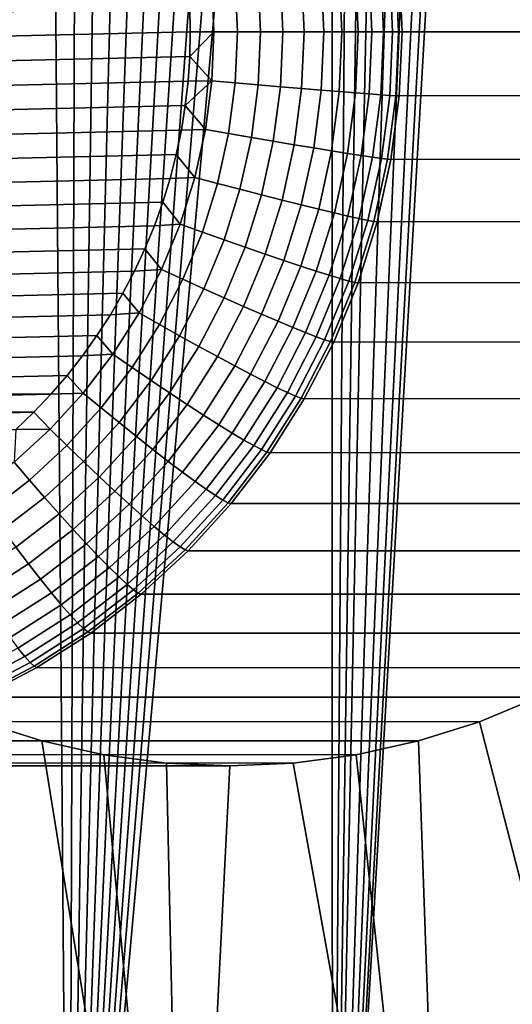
# Model space of a CAD drawing. Header units: metres. Extents: x -166 to 33, y -71 to 34.
# Tile 89 of 256: x 8.6 to 10.61, y -67.43 to -63.4. Entities that reach past the tile are written whole.
import ezdxf

# ---------------------------------------------------------------- set-up
doc = ezdxf.new("R2010")
doc.units = ezdxf.units.M
doc.layers.add('solid_12208131', color=7, linetype='CONTINUOUS')

msp = doc.modelspace()

# ---------------------------------------------------------------- linework, layer by layer
at = {"layer": 'solid_12208131'}
for points in [[(10.59844, -57.445366, 46.009048), (10.631015, -57.197548, 46.008095), (10.95927, -69.997673, 46.00145), (9.876925, -69.997673, 46.043812)], [(10.543882, -57.690887, 46.010765), (10.59844, -57.445366, 46.009048), (9.876925, -69.997673, 46.043812)], [(10.467606, -57.931797, 46.013416), (10.543882, -57.690887, 46.010765), (9.876925, -69.997673, 46.043812)], [(10.370188, -58.165695, 46.017223), (10.467606, -57.931797, 46.013416), (9.876925, -69.997673, 46.043812)], [(10.252395, -58.390648, 46.022461), (10.370188, -58.165695, 46.017223), (9.876925, -69.997673, 46.043812)], [(10.11496, -58.605114, 46.029453), (10.252395, -58.390648, 46.022461), (9.876925, -69.997673, 46.043812)], [(10.03917, -58.707859, 46.033718), (10.11496, -58.605114, 46.029453), (9.876925, -69.997673, 46.043812)], [(9.958856, -58.807346, 46.038548), (10.03917, -58.707859, 46.033718), (9.876925, -69.997673, 46.043812)], [(9.874178, -58.903358, 46.043995), (9.958856, -58.807346, 46.038548), (9.876925, -69.997673, 46.043812)], [(9.785354, -58.995625, 46.050095), (9.874178, -58.903358, 46.043995), (9.876925, -69.997673, 46.043812), (8.798458, -69.997673, 46.144707)], [(9.692558, -59.083969, 46.056889), (9.785354, -58.995625, 46.050095), (8.798458, -69.997673, 46.144707)], [(9.595965, -59.168228, 46.064426), (9.692558, -59.083969, 46.056889), (8.798458, -69.997673, 46.144707)], [(9.495845, -59.24818, 46.072735), (9.595965, -59.168228, 46.064426), (8.798458, -69.997673, 46.144707)], [(9.392408, -59.323673, 46.081852), (9.495845, -59.24818, 46.072735), (8.798458, -69.997673, 46.144707)], [(9.28584, -59.394569, 46.091812), (9.392408, -59.323673, 46.081852), (8.798458, -69.997673, 46.144707)], [(9.176396, -59.460701, 46.102638), (9.28584, -59.394569, 46.091812), (8.798458, -69.997673, 46.144707)], [(9.064308, -59.521965, 46.114357), (9.176396, -59.460701, 46.102638), (8.798458, -69.997673, 46.144707)], [(8.949757, -59.578278, 46.126991), (9.064308, -59.521965, 46.114357), (8.798458, -69.997673, 46.144707)], [(8.832956, -59.629532, 46.140568), (8.949757, -59.578278, 46.126991), (8.798458, -69.997673, 46.144707)], [(8.714186, -59.675602, 46.155083), (8.832956, -59.629532, 46.140568), (8.798458, -69.997673, 46.144707)], [(8.593681, -59.716404, 46.170551), (8.714186, -59.675602, 46.155083), (8.798458, -69.997673, 46.144707), (7.727036, -69.997673, 46.303844)], [(10.027691, -63.196487, 112.646423), (10.038717, -63.450001, 112.647392), (10.085853, -63.450001, 112.56295), (10.074677, -63.193035, 112.561974)], [(10.074677, -63.193035, 112.561974), (10.085853, -63.450001, 112.56295), (10.122457, -63.450001, 112.473442), (10.111171, -63.19054, 112.472458)], [(10.111171, -63.19054, 112.472458), (10.122457, -63.450001, 112.473442), (10.147993, -63.450001, 112.380173), (10.136642, -63.18903, 112.379181)], [(10.136642, -63.18903, 112.379181), (10.147993, -63.450001, 112.380173), (10.161989, -63.450001, 112.28566), (10.150617, -63.188534, 112.284668)], [(10.150617, -63.188534, 112.284668), (10.161989, -63.450001, 112.28566), (12.465191, -63.450001, 85.959946), (12.453779, -63.189804, 85.960663)], [(9.479088, -63.241562, 113.005615), (9.488154, -63.450001, 113.006409), (9.58263, -63.450001, 112.985779), (9.573214, -63.233517, 112.984955)], [(9.573214, -63.233517, 112.984955), (9.58263, -63.450001, 112.985779), (9.673926, -63.450001, 112.953896), (9.664176, -63.225834, 112.953041)], [(9.664176, -63.225834, 112.953041), (9.673926, -63.450001, 112.953896), (9.76071, -63.450001, 112.91124), (9.750646, -63.21862, 112.910355)], [(9.750646, -63.21862, 112.910355), (9.76071, -63.450001, 112.91124), (9.841711, -63.450001, 112.858414), (9.831359, -63.21199, 112.857513)], [(9.831359, -63.21199, 112.857513), (9.841711, -63.450001, 112.858414), (9.915748, -63.450001, 112.796211), (9.905137, -63.206036, 112.79528)], [(9.905137, -63.206036, 112.79528), (9.915748, -63.450001, 112.796211), (9.981738, -63.450001, 112.725517), (9.970901, -63.20084, 112.724571)], [(9.970901, -63.20084, 112.724571), (9.981738, -63.450001, 112.725517), (10.038717, -63.450001, 112.647392), (10.027691, -63.196487, 112.646423)], [(9.286176, -63.249409, 113.012093), (4.914319, -63.349762, 112.629608), (4.912052, -63.450001, 112.62941), (9.293041, -63.349762, 113.012695)], [(9.391879, -63.450001, 113.015488), (9.383174, -63.249851, 113.014725), (9.293041, -63.349762, 113.012695), (9.295308, -63.450001, 113.012894)], [(9.383174, -63.249851, 113.014725), (9.391879, -63.450001, 113.015488), (9.488154, -63.450001, 113.006409), (9.479088, -63.241562, 113.005615)], [(9.293041, -63.349762, 113.012695), (4.912052, -63.450001, 112.62941), (4.914319, -63.550236, 112.629608), (9.295308, -63.450001, 113.012894)], [(4.921185, -63.650589, 112.630211), (9.293041, -63.550236, 113.012695), (9.295308, -63.450001, 113.012894), (4.914319, -63.550236, 112.629608)], [(9.391879, -63.450001, 113.015488), (9.295308, -63.450001, 113.012894), (9.293041, -63.550236, 113.012695)], [(9.383174, -63.650146, 113.014725), (9.391879, -63.450001, 113.015488), (9.293041, -63.550236, 113.012695)], [(9.479088, -63.658436, 113.005615), (9.488154, -63.450001, 113.006409), (9.391879, -63.450001, 113.015488), (9.383174, -63.650146, 113.014725)], [(9.573214, -63.666485, 112.984955), (9.58263, -63.450001, 112.985779), (9.488154, -63.450001, 113.006409), (9.479088, -63.658436, 113.005615)], [(9.664176, -63.674168, 112.953041), (9.673926, -63.450001, 112.953896), (9.58263, -63.450001, 112.985779), (9.573214, -63.666485, 112.984955)], [(9.750646, -63.681377, 112.910355), (9.76071, -63.450001, 112.91124), (9.673926, -63.450001, 112.953896), (9.664176, -63.674168, 112.953041)], [(9.831359, -63.688011, 112.857513), (9.841711, -63.450001, 112.858414), (9.76071, -63.450001, 112.91124), (9.750646, -63.681377, 112.910355)], [(9.905137, -63.693966, 112.79528), (9.915748, -63.450001, 112.796211), (9.841711, -63.450001, 112.858414), (9.831359, -63.688011, 112.857513)], [(9.970901, -63.699158, 112.724571), (9.981738, -63.450001, 112.725517), (9.915748, -63.450001, 112.796211), (9.905137, -63.693966, 112.79528)], [(10.027691, -63.70351, 112.646423), (10.038717, -63.450001, 112.647392), (9.981738, -63.450001, 112.725517), (9.970901, -63.699158, 112.724571)], [(10.074677, -63.706963, 112.561974), (10.085853, -63.450001, 112.56295), (10.038717, -63.450001, 112.647392), (10.027691, -63.70351, 112.646423)], [(10.085853, -63.450001, 112.56295), (10.074677, -63.706963, 112.561974), (10.111171, -63.709461, 112.472458), (10.122457, -63.450001, 112.473442)], [(10.122457, -63.450001, 112.473442), (10.111171, -63.709461, 112.472458), (10.136642, -63.710972, 112.379181), (10.147993, -63.450001, 112.380173)], [(10.147993, -63.450001, 112.380173), (10.136642, -63.710972, 112.379181), (10.150617, -63.711468, 112.284668), (10.161989, -63.450001, 112.28566)], [(10.161989, -63.450001, 112.28566), (10.150617, -63.711468, 112.284668), (12.453779, -63.710197, 85.960663), (12.465191, -63.450001, 85.959946)], [(4.932656, -63.750965, 112.63121), (9.286176, -63.650589, 113.012093), (9.293041, -63.550236, 113.012695), (4.921185, -63.650589, 112.630211)], [(9.383174, -63.650146, 113.014725), (9.293041, -63.550236, 113.012695), (9.286176, -63.650589, 113.012093)], [(4.948768, -63.851006, 112.632622), (9.274704, -63.750965, 113.011093), (9.286176, -63.650589, 113.012093), (4.932656, -63.750965, 112.63121)], [(9.383174, -63.650146, 113.014725), (9.286176, -63.650589, 113.012093), (9.274704, -63.750965, 113.011093)], [(9.383174, -63.650146, 113.014725), (9.274704, -63.750965, 113.011093), (9.357124, -63.84877, 113.012444)], [(9.383174, -63.650146, 113.014725), (9.357124, -63.84877, 113.012444), (9.45196, -63.865288, 113.003242), (9.479088, -63.658436, 113.005615)], [(9.479088, -63.658436, 113.005615), (9.45196, -63.865288, 113.003242), (9.545038, -63.881317, 112.982491), (9.573214, -63.666485, 112.984955)], [(9.573214, -63.666485, 112.984955), (9.545038, -63.881317, 112.982491), (9.635, -63.896629, 112.950493), (9.664176, -63.674168, 112.953041)], [(9.664176, -63.674168, 112.953041), (9.635, -63.896629, 112.950493), (9.720531, -63.910995, 112.907722), (9.750646, -63.681377, 112.910355)], [(9.750646, -63.681377, 112.910355), (9.720531, -63.910995, 112.907722), (9.800381, -63.92421, 112.854797), (9.831359, -63.688011, 112.857513)], [(9.831359, -63.688011, 112.857513), (9.800381, -63.92421, 112.854797), (9.873384, -63.936073, 112.792503), (9.905137, -63.693966, 112.79528)], [(9.905137, -63.693966, 112.79528), (9.873384, -63.936073, 112.792503), (9.938472, -63.946419, 112.721733), (9.970901, -63.699158, 112.724571)], [(9.970901, -63.699158, 112.724571), (9.938472, -63.946419, 112.721733), (9.994695, -63.955093, 112.643539), (10.027691, -63.70351, 112.646423)], [(10.027691, -63.70351, 112.646423), (9.994695, -63.955093, 112.643539), (10.041231, -63.961971, 112.559052), (10.074677, -63.706963, 112.561974)], [(10.074677, -63.706963, 112.561974), (10.041231, -63.961971, 112.559052), (10.077401, -63.966949, 112.469505), (10.111171, -63.709461, 112.472458)], [(10.111171, -63.709461, 112.472458), (10.077401, -63.966949, 112.469505), (10.102675, -63.969955, 112.376213), (10.136642, -63.710972, 112.379181)], [(10.136642, -63.710972, 112.379181), (10.102675, -63.969955, 112.376213), (10.116586, -63.970943, 112.281693), (10.150617, -63.711468, 112.284668)], [(10.116586, -63.970943, 112.281693), (12.419613, -63.968559, 85.962784), (12.453779, -63.710197, 85.960663), (10.150617, -63.711468, 112.284668)], [(4.969499, -63.950394, 112.634438), (9.258593, -63.851006, 113.009682), (9.274704, -63.750965, 113.011093), (4.948768, -63.851006, 112.632622)], [(9.357124, -63.84877, 113.012444), (9.274704, -63.750965, 113.011093), (9.258593, -63.851006, 113.009682)], [(4.99483, -64.048927, 112.63665), (9.237862, -63.950394, 113.007866), (9.258593, -63.851006, 113.009682), (4.969499, -63.950394, 112.634438)], [(9.313928, -64.044357, 113.008667), (9.357124, -63.84877, 113.012444), (9.258593, -63.851006, 113.009682), (9.237862, -63.950394, 113.007866)], [(9.357124, -63.84877, 113.012444), (9.313928, -64.044357, 113.008667), (9.406974, -64.068977, 112.999306), (9.45196, -63.865288, 113.003242)], [(9.45196, -63.865288, 113.003242), (9.406974, -64.068977, 112.999306), (9.498316, -64.092873, 112.978401), (9.545038, -63.881317, 112.982491)], [(9.545038, -63.881317, 112.982491), (9.498316, -64.092873, 112.978401), (9.586619, -64.115692, 112.946259), (9.635, -63.896629, 112.950493)], [(9.635, -63.896629, 112.950493), (9.586619, -64.115692, 112.946259), (9.670594, -64.137108, 112.903351), (9.720531, -63.910995, 112.907722)], [(9.720531, -63.910995, 112.907722), (9.670594, -64.137108, 112.903351), (9.749013, -64.156799, 112.850304), (9.800381, -63.92421, 112.854797)], [(5.024707, -64.146263, 112.639267), (9.21253, -64.048927, 113.005653), (9.237862, -63.950394, 113.007866), (4.99483, -64.048927, 112.63665)], [(9.313928, -64.044357, 113.008667), (9.237862, -63.950394, 113.007866), (9.21253, -64.048927, 113.005653)], [(9.800381, -63.92421, 112.854797), (9.749013, -64.156799, 112.850304), (9.82073, -64.174484, 112.787895), (9.873384, -63.936073, 112.792503)], [(9.873384, -63.936073, 112.792503), (9.82073, -64.174484, 112.787895), (9.884698, -64.189903, 112.717033), (9.938472, -63.946419, 112.721733)], [(9.938472, -63.946419, 112.721733), (9.884698, -64.189903, 112.717033), (9.939981, -64.202835, 112.638748), (9.994695, -63.955093, 112.643539)], [(9.994695, -63.955093, 112.643539), (9.939981, -64.202835, 112.638748), (9.985773, -64.213081, 112.554199), (10.041231, -63.961971, 112.559052)], [(10.041231, -63.961971, 112.559052), (9.985773, -64.213081, 112.554199), (10.021404, -64.220497, 112.464607), (10.077401, -63.966949, 112.469505)], [(10.077401, -63.966949, 112.469505), (10.021404, -64.220497, 112.464607), (10.046352, -64.224983, 112.371284), (10.102675, -63.969955, 112.376213)], [(10.102675, -63.969955, 112.376213), (10.046352, -64.224983, 112.371284), (10.060155, -64.226456, 112.276756), (10.116586, -63.970943, 112.281693)], [(10.060155, -64.226456, 112.276756), (12.362871, -64.223335, 85.966164), (12.419613, -63.968559, 85.962784), (10.116586, -63.970943, 112.281693)], [(5.059039, -64.242111, 112.642265), (9.182653, -64.146263, 113.003036), (9.21253, -64.048927, 113.005653), (5.024707, -64.146263, 112.639267)], [(9.253915, -64.235428, 113.003418), (9.313928, -64.044357, 113.008667), (9.21253, -64.048927, 113.005653), (9.182653, -64.146263, 113.003036)], [(9.313928, -64.044357, 113.008667), (9.253915, -64.235428, 113.003418), (9.344475, -64.26796, 112.993835), (9.406974, -64.068977, 112.999306)], [(9.406974, -64.068977, 112.999306), (9.344475, -64.26796, 112.993835), (9.433405, -64.29953, 112.972717), (9.498316, -64.092873, 112.978401)], [(9.498316, -64.092873, 112.978401), (9.433405, -64.29953, 112.972717), (9.519403, -64.329689, 112.940376), (9.586619, -64.115692, 112.946259)], [(9.586619, -64.115692, 112.946259), (9.519403, -64.329689, 112.940376), (9.601216, -64.357986, 112.897285), (9.670594, -64.137108, 112.903351)], [(5.097758, -64.336273, 112.645653), (9.148322, -64.242111, 113.000031), (9.182653, -64.146263, 113.003036), (5.059039, -64.242111, 112.642265)], [(9.253915, -64.235428, 113.003418), (9.182653, -64.146263, 113.003036), (9.148322, -64.242111, 113.000031)], [(9.670594, -64.137108, 112.903351), (9.601216, -64.357986, 112.897285), (9.677647, -64.38401, 112.844063), (9.749013, -64.156799, 112.850304)], [(9.749013, -64.156799, 112.850304), (9.677647, -64.38401, 112.844063), (9.747579, -64.407379, 112.781494), (9.82073, -64.174484, 112.787895)], [(9.82073, -64.174484, 112.787895), (9.747579, -64.407379, 112.781494), (9.809989, -64.427757, 112.710495), (9.884698, -64.189903, 112.717033)], [(9.884698, -64.189903, 112.717033), (9.809989, -64.427757, 112.710495), (9.863967, -64.444839, 112.632103), (9.939981, -64.202835, 112.638748)], [(5.140731, -64.428436, 112.649414), (9.109603, -64.336273, 112.996643), (9.148322, -64.242111, 113.000031), (5.097758, -64.336273, 112.645653)], [(9.177541, -64.420509, 112.996735), (9.253915, -64.235428, 113.003418), (9.148322, -64.242111, 113.000031), (9.109603, -64.336273, 112.996643)], [(9.253915, -64.235428, 113.003418), (9.177541, -64.420509, 112.996735), (9.264937, -64.460709, 112.986877), (9.344475, -64.26796, 112.993835)], [(9.939981, -64.202835, 112.638748), (9.863967, -64.444839, 112.632103), (9.908724, -64.458382, 112.547455), (9.985773, -64.213081, 112.554199)], [(9.985773, -64.213081, 112.554199), (9.908724, -64.458382, 112.547455), (9.943605, -64.468185, 112.457794), (10.021404, -64.220497, 112.464607)], [(10.021404, -64.220497, 112.464607), (9.943605, -64.468185, 112.457794), (9.968102, -64.474106, 112.364441), (10.046352, -64.224983, 112.371284)], [(10.046352, -64.224983, 112.371284), (9.968102, -64.474106, 112.364441), (9.981755, -64.476059, 112.269897), (10.060155, -64.226456, 112.276756)], [(9.981755, -64.476059, 112.269897), (12.283931, -64.472534, 85.970604), (12.362871, -64.223335, 85.966164), (10.060155, -64.226456, 112.276756)], [(9.344475, -64.26796, 112.993835), (9.264937, -64.460709, 112.986877), (9.350797, -64.499725, 112.965492), (9.433405, -64.29953, 112.972717)], [(9.433405, -64.29953, 112.972717), (9.350797, -64.499725, 112.965492), (9.433864, -64.536987, 112.932892), (9.519403, -64.329689, 112.940376)], [(5.187864, -64.518433, 112.653542), (9.066628, -64.428436, 112.992889), (9.109603, -64.336273, 112.996643), (5.140731, -64.428436, 112.649414)], [(9.177541, -64.420509, 112.996735), (9.109603, -64.336273, 112.996643), (9.066628, -64.428436, 112.992889)], [(9.519403, -64.329689, 112.940376), (9.433864, -64.536987, 112.932892), (9.512924, -64.571953, 112.889557), (9.601216, -64.357986, 112.897285)], [(9.601216, -64.357986, 112.897285), (9.512924, -64.571953, 112.889557), (9.586824, -64.604111, 112.836113), (9.677647, -64.38401, 112.844063)], [(9.677647, -64.38401, 112.844063), (9.586824, -64.604111, 112.836113), (9.654483, -64.632988, 112.773354), (9.747579, -64.407379, 112.781494)], [(5.239085, -64.606148, 112.65802), (9.019496, -64.518433, 112.988762), (9.066628, -64.428436, 112.992889), (5.187864, -64.518433, 112.653542)], [(9.085387, -64.598213, 112.98867), (9.177541, -64.420509, 112.996735), (9.066628, -64.428436, 112.992889), (9.019496, -64.518433, 112.988762)], [(9.177541, -64.420509, 112.996735), (9.085387, -64.598213, 112.98867), (9.168967, -64.645775, 112.978485), (9.264937, -64.460709, 112.986877)], [(9.747579, -64.407379, 112.781494), (9.654483, -64.632988, 112.773354), (9.714912, -64.658173, 112.702179), (9.809989, -64.427757, 112.710495)], [(9.809989, -64.427757, 112.710495), (9.714912, -64.658173, 112.702179), (9.767229, -64.679283, 112.623634), (9.863967, -64.444839, 112.632103)], [(9.264937, -64.460709, 112.986877), (9.168967, -64.645775, 112.978485), (9.251122, -64.691933, 112.956772), (9.350797, -64.499725, 112.965492)], [(9.863967, -64.444839, 112.632103), (9.767229, -64.679283, 112.623634), (9.810669, -64.696014, 112.538879), (9.908724, -64.458382, 112.547455)], [(9.908724, -64.458382, 112.547455), (9.810669, -64.696014, 112.538879), (9.844598, -64.70813, 112.449135), (9.943605, -64.468185, 112.457794)], [(9.943605, -64.468185, 112.457794), (9.844598, -64.70813, 112.449135), (9.868518, -64.715446, 112.355728), (9.968102, -64.474106, 112.364441)], [(9.968102, -64.474106, 112.364441), (9.868518, -64.715446, 112.355728), (9.881982, -64.717857, 112.261162), (9.981755, -64.476059, 112.269897)], [(9.881982, -64.717857, 112.261162), (12.18327, -64.714394, 85.975815), (12.283931, -64.472534, 85.970604), (9.981755, -64.476059, 112.269897)], [(5.29428, -64.691376, 112.662849), (8.968275, -64.606148, 112.984283), (9.019496, -64.518433, 112.988762), (5.239085, -64.606148, 112.65802)], [(9.085387, -64.598213, 112.98867), (9.019496, -64.518433, 112.988762), (8.968275, -64.606148, 112.984283)], [(9.350797, -64.499725, 112.965492), (9.251122, -64.691933, 112.956772), (9.33065, -64.736015, 112.923866), (9.433864, -64.536987, 112.932892)], [(9.433864, -64.536987, 112.932892), (9.33065, -64.736015, 112.923866), (9.406391, -64.777382, 112.880234), (9.512924, -64.571953, 112.889557)], [(8.978155, -64.767181, 112.979294), (9.085387, -64.598213, 112.98867), (8.968275, -64.606148, 112.984283), (8.91308, -64.691376, 112.979454)], [(9.085387, -64.598213, 112.98867), (8.978155, -64.767181, 112.979294), (9.057294, -64.821732, 112.968712), (9.168967, -64.645775, 112.978485)], [(9.512924, -64.571953, 112.889557), (9.406391, -64.777382, 112.880234), (9.477238, -64.81543, 112.82653), (9.586824, -64.604111, 112.836113)], [(9.586824, -64.604111, 112.836113), (9.477238, -64.81543, 112.82653), (9.542154, -64.849594, 112.763519), (9.654483, -64.632988, 112.773354)], [(5.353347, -64.773964, 112.668015), (8.91308, -64.691376, 112.979454), (8.968275, -64.606148, 112.984283), (5.29428, -64.691376, 112.662849)], [(9.654483, -64.632988, 112.773354), (9.542154, -64.849594, 112.763519), (9.600193, -64.879387, 112.692139), (9.714912, -64.658173, 112.702179)], [(9.168967, -64.645775, 112.978485), (9.057294, -64.821732, 112.968712), (9.135138, -64.874687, 112.946625), (9.251122, -64.691933, 112.956772)], [(9.714912, -64.658173, 112.702179), (9.600193, -64.879387, 112.692139), (9.650505, -64.904366, 112.613426), (9.767229, -64.679283, 112.623634)], [(9.767229, -64.679283, 112.623634), (9.650505, -64.904366, 112.613426), (9.692356, -64.924164, 112.528526), (9.810669, -64.696014, 112.538879)], [(5.416201, -64.85379, 112.673515), (8.854013, -64.773964, 112.974289), (8.91308, -64.691376, 112.979454), (5.353347, -64.773964, 112.668015)], [(8.978155, -64.767181, 112.979294), (8.91308, -64.691376, 112.979454), (8.854013, -64.773964, 112.974289)], [(9.251122, -64.691933, 112.956772), (9.135138, -64.874687, 112.946625), (9.210549, -64.925262, 112.913361), (9.33065, -64.736015, 112.923866)], [(9.810669, -64.696014, 112.538879), (9.692356, -64.924164, 112.528526), (9.725134, -64.938492, 112.438683), (9.844598, -64.70813, 112.449135)], [(9.844598, -64.70813, 112.449135), (9.725134, -64.938492, 112.438683), (9.74836, -64.947144, 112.345215), (9.868518, -64.715446, 112.355728)], [(9.868518, -64.715446, 112.355728), (9.74836, -64.947144, 112.345215), (9.761595, -64.949997, 112.250633), (9.881982, -64.717857, 112.261162)], [(9.761595, -64.949997, 112.250633), (12.06156, -64.947052, 85.98143), (12.18327, -64.714394, 85.975815), (9.881982, -64.717857, 112.261162)], [(9.33065, -64.736015, 112.923866), (9.210549, -64.925262, 112.913361), (9.282427, -64.972717, 112.869392), (9.406391, -64.777382, 112.880234)], [(5.482675, -64.930618, 112.679329), (8.791159, -64.85379, 112.968788), (8.854013, -64.773964, 112.974289), (5.416201, -64.85379, 112.673515)], [(8.856661, -64.926117, 112.968658), (8.978155, -64.767181, 112.979294), (8.854013, -64.773964, 112.974289), (8.791159, -64.85379, 112.968788)], [(8.978155, -64.767181, 112.979294), (8.856661, -64.926117, 112.968658), (8.930768, -64.987259, 112.957642), (9.057294, -64.821732, 112.968712)], [(9.406391, -64.777382, 112.880234), (9.282427, -64.972717, 112.869392), (9.34972, -65.016357, 112.815369), (9.477238, -64.81543, 112.82653)], [(9.057294, -64.821732, 112.968712), (8.930768, -64.987259, 112.957642), (9.003727, -65.0466, 112.935127), (9.135138, -64.874687, 112.946625)], [(9.477238, -64.81543, 112.82653), (9.34972, -65.016357, 112.815369), (9.411446, -65.05555, 112.75209), (9.542154, -64.849594, 112.763519)], [(5.482675, -64.930618, 112.679329), (8.724685, -64.930618, 112.962967), (8.791159, -64.85379, 112.968788)], [(8.856661, -64.926117, 112.968658), (8.791159, -64.85379, 112.968788), (8.724685, -64.930618, 112.962967)], [(9.135138, -64.874687, 112.946625), (9.003727, -65.0466, 112.935127), (9.074474, -65.103271, 112.901451), (9.210549, -64.925262, 112.913361)], [(9.542154, -64.849594, 112.763519), (9.411446, -65.05555, 112.75209), (9.466702, -65.089722, 112.680458), (9.600193, -64.879387, 112.692139)], [(9.600193, -64.879387, 112.692139), (9.466702, -65.089722, 112.680458), (9.514682, -65.118378, 112.60154), (9.650505, -64.904366, 112.613426)], [(8.72183, -65.073822, 112.956863), (8.856661, -64.926117, 112.968658), (8.724685, -64.930618, 112.962967), (8.654747, -65.004272, 112.956848)], [(8.856661, -64.926117, 112.968658), (8.72183, -65.073822, 112.956863), (8.790352, -65.141075, 112.945358), (8.930768, -64.987259, 112.957642)], [(9.210549, -64.925262, 112.913361), (9.074474, -65.103271, 112.901451), (9.141974, -65.156456, 112.857101), (9.282427, -64.972717, 112.869392)], [(9.650505, -64.904366, 112.613426), (9.514682, -65.118378, 112.60154), (9.554684, -65.14109, 112.516479), (9.692356, -64.924164, 112.528526)], [(9.692356, -64.924164, 112.528526), (9.554684, -65.14109, 112.516479), (9.586123, -65.157532, 112.426521), (9.725134, -64.938492, 112.438683)], [(5.482675, -64.930618, 112.679329), (5.552613, -65.004272, 112.685448), (8.724685, -64.930618, 112.962967)], [(5.552613, -65.004272, 112.685448), (8.654747, -65.004272, 112.956848), (8.724685, -64.930618, 112.962967)], [(9.725134, -64.938492, 112.438683), (9.586123, -65.157532, 112.426521), (9.608541, -65.167458, 112.332977), (9.74836, -64.947144, 112.345215)], [(9.74836, -64.947144, 112.345215), (9.608541, -65.167458, 112.332977), (9.62151, -65.170731, 112.238373), (9.761595, -64.949997, 112.250633)], [(9.62151, -65.170731, 112.238373), (11.919744, -65.168533, 85.987045), (12.06156, -64.947052, 85.98143), (9.761595, -64.949997, 112.250633)], [(5.552613, -65.004272, 112.685448), (5.625897, -65.074638, 112.691864), (8.654747, -65.004272, 112.956848)], [(5.625897, -65.074638, 112.691864), (8.581463, -65.074638, 112.950439), (8.654747, -65.004272, 112.956848)], [(8.72183, -65.073822, 112.956863), (8.654747, -65.004272, 112.956848), (8.581463, -65.074638, 112.950439)], [(8.930768, -64.987259, 112.957642), (8.790352, -65.141075, 112.945358), (8.857891, -65.20636, 112.922371), (9.003727, -65.0466, 112.935127)], [(9.282427, -64.972717, 112.869392), (9.141974, -65.156456, 112.857101), (9.205242, -65.20536, 112.802734), (9.34972, -65.016357, 112.815369)], [(9.003727, -65.0466, 112.935127), (8.857891, -65.20636, 112.922371), (8.923461, -65.268707, 112.888237), (9.074474, -65.103271, 112.901451)], [(9.34972, -65.016357, 112.815369), (9.205242, -65.20536, 112.802734), (9.263353, -65.249283, 112.739128), (9.411446, -65.05555, 112.75209)], [(8.72183, -65.073822, 112.956863), (8.581463, -65.074638, 112.950439), (8.574688, -65.209167, 112.943993)], [(8.72183, -65.073822, 112.956863), (8.574688, -65.209167, 112.943993), (8.637115, -65.282028, 112.931953), (8.790352, -65.141075, 112.945358)], [(9.411446, -65.05555, 112.75209), (9.263353, -65.249283, 112.739128), (9.315457, -65.287582, 112.667229), (9.466702, -65.089722, 112.680458)], [(9.074474, -65.103271, 112.901451), (8.923461, -65.268707, 112.888237), (8.986104, -65.327209, 112.843468), (9.141974, -65.156456, 112.857101)], [(9.466702, -65.089722, 112.680458), (9.315457, -65.287582, 112.667229), (9.360794, -65.319695, 112.588081), (9.514682, -65.118378, 112.60154)], [(9.514682, -65.118378, 112.60154), (9.360794, -65.319695, 112.588081), (9.398702, -65.345146, 112.502831), (9.554684, -65.14109, 112.516479)], [(8.790352, -65.141075, 112.945358), (8.637115, -65.282028, 112.931953), (8.698739, -65.352753, 112.908447), (8.857891, -65.20636, 112.922371)], [(9.141974, -65.156456, 112.857101), (8.986104, -65.327209, 112.843468), (9.044905, -65.381012, 112.788704), (9.205242, -65.20536, 112.802734)], [(9.554684, -65.14109, 112.516479), (9.398702, -65.345146, 112.502831), (9.428624, -65.363571, 112.412743), (9.586123, -65.157532, 112.426521)], [(9.586123, -65.157532, 112.426521), (9.428624, -65.363571, 112.412743), (9.450127, -65.374695, 112.319122), (9.608541, -65.167458, 112.332977)], [(9.608541, -65.167458, 112.332977), (9.450127, -65.374695, 112.319122), (9.462793, -65.378365, 112.224487), (9.62151, -65.170731, 112.238373)], [(8.857891, -65.20636, 112.922371), (8.698739, -65.352753, 112.908447), (8.758659, -65.420296, 112.873825), (8.923461, -65.268707, 112.888237)], [(9.205242, -65.20536, 112.802734), (9.044905, -65.381012, 112.788704), (9.099003, -65.429329, 112.724754), (9.263353, -65.249283, 112.739128)], [(9.462793, -65.378365, 112.224487), (11.758866, -65.377121, 85.992195), (11.919744, -65.168533, 85.987045), (9.62151, -65.170731, 112.238373)], [(8.574688, -65.209167, 112.943993), (8.416354, -65.331123, 112.930138), (8.472223, -65.409042, 112.917526), (8.637115, -65.282028, 112.931953)], [(8.637115, -65.282028, 112.931953), (8.472223, -65.409042, 112.917526), (8.527482, -65.484665, 112.893463), (8.698739, -65.352753, 112.908447)], [(8.923461, -65.268707, 112.888237), (8.758659, -65.420296, 112.873825), (8.816001, -65.483673, 112.828583), (8.986104, -65.327209, 112.843468)], [(9.263353, -65.249283, 112.739128), (9.099003, -65.429329, 112.724754), (9.14761, -65.471458, 112.652542), (9.315457, -65.287582, 112.667229)], [(9.315457, -65.287582, 112.667229), (9.14761, -65.471458, 112.652542), (9.190014, -65.506775, 112.573135), (9.360794, -65.319695, 112.588081)], [(8.986104, -65.327209, 112.843468), (8.816001, -65.483673, 112.828583), (8.869926, -65.541962, 112.773399), (9.044905, -65.381012, 112.788704)], [(9.360794, -65.319695, 112.588081), (9.190014, -65.506775, 112.573135), (9.225595, -65.534775, 112.487686), (9.398702, -65.345146, 112.502831)], [(8.698739, -65.352753, 112.908447), (8.527482, -65.484665, 112.893463), (8.581324, -65.556885, 112.858307), (8.758659, -65.420296, 112.873825)], [(9.398702, -65.345146, 112.502831), (9.225595, -65.534775, 112.487686), (9.253836, -65.555046, 112.397453), (9.428624, -65.363571, 112.412743)], [(9.428624, -65.363571, 112.412743), (9.253836, -65.555046, 112.397453), (9.274322, -65.567284, 112.303741), (9.450127, -65.374695, 112.319122)], [(9.044905, -65.381012, 112.788704), (8.869926, -65.541962, 112.773399), (8.919646, -65.594307, 112.709061), (9.099003, -65.429329, 112.724754)], [(9.450127, -65.374695, 112.319122), (9.274322, -65.567284, 112.303741), (9.286653, -65.57132, 112.209084), (9.462793, -65.378365, 112.224487)], [(9.286653, -65.57132, 112.209084), (11.580303, -65.570984, 85.996384), (11.758866, -65.377121, 85.992195), (9.462793, -65.378365, 112.224487)], [(8.758659, -65.420296, 112.873825), (8.581324, -65.556885, 112.858307), (8.63296, -65.624657, 112.812569), (8.816001, -65.483673, 112.828583)], [(9.099003, -65.429329, 112.724754), (8.919646, -65.594307, 112.709061), (8.964436, -65.639946, 112.63652), (9.14761, -65.471458, 112.652542)], [(8.816001, -65.483673, 112.828583), (8.63296, -65.624657, 112.812569), (8.68164, -65.686989, 112.75692), (8.869926, -65.541962, 112.773399)], [(9.14761, -65.471458, 112.652542), (8.964436, -65.639946, 112.63652), (9.003638, -65.678215, 112.556831), (9.190014, -65.506775, 112.573135)], [(9.190014, -65.506775, 112.573135), (9.003638, -65.678215, 112.556831), (9.036683, -65.708542, 112.471161), (9.225595, -65.534775, 112.487686)], [(8.581324, -65.556885, 112.858307), (8.392802, -65.677444, 112.841812), (8.438375, -65.7491, 112.795547), (8.63296, -65.624657, 112.812569)], [(8.869926, -65.541962, 112.773399), (8.68164, -65.686989, 112.75692), (8.726648, -65.742966, 112.692177), (8.919646, -65.594307, 112.709061)], [(9.225595, -65.534775, 112.487686), (9.036683, -65.708542, 112.471161), (9.063087, -65.730499, 112.38076), (9.253836, -65.555046, 112.397453)], [(9.253836, -65.555046, 112.397453), (9.063087, -65.730499, 112.38076), (9.082463, -65.743759, 112.286957), (9.274322, -65.567284, 112.303741)], [(9.274322, -65.567284, 112.303741), (9.082463, -65.743759, 112.286957), (9.09443, -65.748131, 112.192261), (9.286653, -65.57132, 112.209084)], [(8.919646, -65.594307, 112.709061), (8.726648, -65.742966, 112.692177), (8.767329, -65.791771, 112.61927), (8.964436, -65.639946, 112.63652)], [(9.286653, -65.57132, 112.209084), (9.09443, -65.748131, 112.192261), (11.385494, -65.748581, 85.999146), (11.580303, -65.570984, 85.996384)], [(8.63296, -65.624657, 112.812569), (8.438375, -65.7491, 112.795547), (8.481477, -65.814995, 112.73941), (8.68164, -65.686989, 112.75692)], [(8.964436, -65.639946, 112.63652), (8.767329, -65.791771, 112.61927), (8.803088, -65.832687, 112.539284), (9.003638, -65.678215, 112.556831)], [(8.68164, -65.686989, 112.75692), (8.481477, -65.814995, 112.73941), (8.521477, -65.874176, 112.674225), (8.726648, -65.742966, 112.692177)], [(9.003638, -65.678215, 112.556831), (8.803088, -65.832687, 112.539284), (8.833404, -65.86512, 112.453377), (9.036683, -65.708542, 112.471161)], [(9.036683, -65.708542, 112.471161), (8.833404, -65.86512, 112.453377), (8.857831, -65.888603, 112.362808), (9.063087, -65.730499, 112.38076)], [(9.063087, -65.730499, 112.38076), (8.857831, -65.888603, 112.362808), (8.876014, -65.902786, 112.26889), (9.082463, -65.743759, 112.286957)], [(8.726648, -65.742966, 112.692177), (8.521477, -65.874176, 112.674225), (8.557792, -65.925766, 112.600945), (8.767329, -65.791771, 112.61927)], [(9.082463, -65.743759, 112.286957), (8.876014, -65.902786, 112.26889), (8.887586, -65.907455, 112.174164), (9.09443, -65.748131, 112.192261)], [(9.09443, -65.748131, 112.192261), (8.887586, -65.907455, 112.174164), (11.176082, -65.908463, 85.999985), (11.385494, -65.748581, 85.999146)], [(8.767329, -65.791771, 112.61927), (8.557792, -65.925766, 112.600945), (8.58989, -65.969032, 112.52063), (8.803088, -65.832687, 112.539284)], [(8.803088, -65.832687, 112.539284), (8.58989, -65.969032, 112.52063), (8.617302, -66.003319, 112.434471), (8.833404, -65.86512, 112.453377)], [(8.833404, -65.86512, 112.453377), (8.617302, -66.003319, 112.434471), (8.639628, -66.028145, 112.343712), (8.857831, -65.888603, 112.362808)], [(8.857831, -65.888603, 112.362808), (8.639628, -66.028145, 112.343712), (8.656543, -66.043137, 112.249687), (8.876014, -65.902786, 112.26889)], [(8.876014, -65.902786, 112.26889), (8.656543, -66.043137, 112.249687), (8.667697, -66.048073, 112.15493), (8.887586, -65.907455, 112.174164)], [(8.887586, -65.907455, 112.174164), (8.667697, -66.048073, 112.15493), (10.953963, -66.049301, 85.998482), (11.176082, -65.908463, 85.999985)], [(8.58989, -65.969032, 112.52063), (8.365664, -66.086197, 112.501015), (8.390024, -66.122086, 112.414589), (8.617302, -66.003319, 112.434471)], [(8.617302, -66.003319, 112.434471), (8.390024, -66.122086, 112.414589), (8.410141, -66.148064, 112.323639), (8.639628, -66.028145, 112.343712)], [(8.639628, -66.028145, 112.343712), (8.410141, -66.148064, 112.323639), (8.42572, -66.16375, 112.2295), (8.656543, -66.043137, 112.249687)], [(8.656543, -66.043137, 112.249687), (8.42572, -66.16375, 112.2295), (8.436435, -66.168922, 112.134697), (8.667697, -66.048073, 112.15493)], [(8.667697, -66.048073, 112.15493), (8.436435, -66.168922, 112.134697), (10.720856, -66.170113, 85.994263), (10.953963, -66.049301, 85.998482)], [(8.436435, -66.168922, 112.134697), (8.19556, -66.269081, 112.113625), (10.478851, -66.269981, 85.986992), (10.720856, -66.170113, 85.994263)], [(10.720856, -66.170113, 85.994263), (10.478851, -66.269981, 85.986992), (11.440729, -69.997673, 85.99855)], [(6.151249, -66.269081, 111.934769), (8.439482, -66.269981, 85.808571), (8.687193, -66.34845, 85.841515), (6.399902, -66.347778, 111.95652)], [(8.19556, -66.269081, 112.113625), (7.946907, -66.347778, 112.091866), (10.229152, -66.348457, 85.976418), (10.478851, -66.269981, 85.986992)], [(8.687193, -66.34845, 85.841515), (8.439482, -66.269981, 85.808571), (8.202152, -69.997673, 85.774048), (9.277095, -69.997673, 85.907349)], [(10.229152, -66.348457, 85.976418), (10.357677, -69.997673, 85.982254), (11.440729, -69.997673, 85.99855), (10.478851, -66.269981, 85.986992)], [(6.399902, -66.347778, 111.95652), (8.687193, -66.34845, 85.841515), (8.94075, -66.404816, 85.871986), (6.654442, -66.404427, 111.97879)], [(7.946907, -66.347778, 112.091866), (7.692367, -66.404427, 112.069595), (9.974144, -66.404831, 85.962395), (10.229152, -66.348457, 85.976418)], [(8.94075, -66.404816, 85.871986), (8.687193, -66.34845, 85.841515), (9.277095, -69.997673, 85.907349)], [(10.229152, -66.348457, 85.976418), (9.974144, -66.404831, 85.962395), (10.357677, -69.997673, 85.982254)], [(6.654442, -66.404427, 111.97879), (8.94075, -66.404816, 85.871986), (9.197747, -66.43869, 85.899521), (6.912932, -66.438583, 112.001404)], [(7.692367, -66.404427, 112.069595), (7.433877, -66.438583, 112.046982), (9.716269, -66.43869, 85.944885), (9.974144, -66.404831, 85.962395)], [(9.197747, -66.43869, 85.899521), (8.94075, -66.404816, 85.871986), (9.277095, -69.997673, 85.907349)], [(9.974144, -66.404831, 85.962395), (9.716269, -66.43869, 85.944885), (10.357677, -69.997673, 85.982254)], [(7.173405, -66.449997, 112.024193), (6.912932, -66.438583, 112.001404), (9.197747, -66.43869, 85.899521), (9.456861, -66.449997, 85.923889)], [(7.433877, -66.438583, 112.046982), (7.173405, -66.449997, 112.024193), (9.456861, -66.449997, 85.923889), (9.716269, -66.43869, 85.944885)], [(9.456861, -66.449997, 85.923889), (9.197747, -66.43869, 85.899521), (9.277095, -69.997673, 85.907349)], [(9.716269, -66.43869, 85.944885), (9.456861, -66.449997, 85.923889), (9.277095, -69.997673, 85.907349), (10.357677, -69.997673, 85.982254)]]:
    msp.add_3dface(points, dxfattribs=at)

doc.saveas('drawing.dxf')
